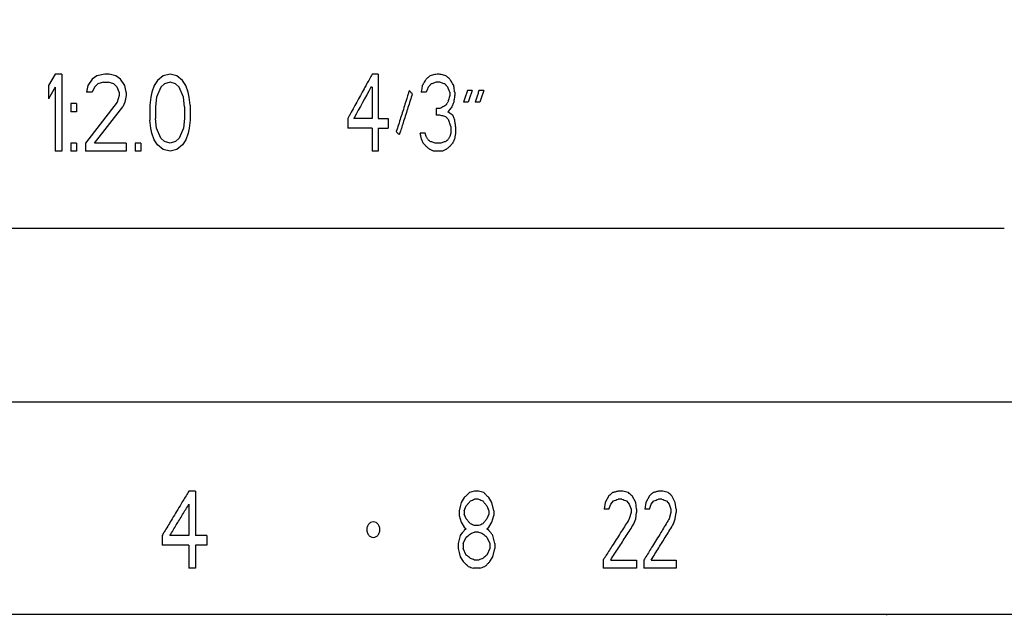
# Model space of a CAD drawing. Header units: millimetres. Extents: x 5506 to 8006, y 2083 to 4083.
# Tile 5 of 22: x 6067 to 6335, y 2650 to 2812. Entities that reach past the tile are written whole.
import ezdxf

# ---------------------------------------------------------------- set-up
doc = ezdxf.new("R2010")
doc.units = ezdxf.units.MM
doc.dimstyles.new('ISO-25', dxfattribs={"dimtxt": 2.5, "dimasz": 40, "dimexe": 30, "dimexo": 0.625, "dimtad": 1, "dimdec": 4, "dimdsep": 46, "dimlunit": 6, "dimtxsty": 'Standard', "dimcen": 2.5, "dimadec": 0, "dimazin": 0, "dimtfac": 1, "dimtdec": 4, "dimtmove": 0, "dimatfit": 3, "dimfxl": 1, "dimtolj": 1, "dimtzin": 0, "dimarcsym": 0})

# ---------------------------------------------------------------- blocks, each defined once
blk = doc.blocks.new('*D68')
at = {"color": 0, "lineweight": -2}
for p, q in [((6403.05, 3348.9), (6505.63, 3348.9)), ((6475.63, 3308.9), (6475.63, 2487.04)), ((6248.7, 2447.04), (6505.63, 2447.04))]:
    blk.add_line(p, q, dxfattribs=at)
at = {"color": 0}
for points in [[(6482.3, 3308.9), (6468.96, 3308.9), (6475.63, 3348.9)], [(6468.96, 2487.04), (6482.3, 2487.04), (6475.63, 2447.04)]]:
    blk.add_solid(points, dxfattribs=at)
at = {"layer": 'Defpoints', "color": 0}
for p in [(6402.43, 3348.9), (6248.08, 2447.04), (6475.63, 2447.04)]:
    blk.add_point(p, dxfattribs=at)
at = {"color": 0, "insert": (6450.01, 2897.97), "char_height": 2.5, "attachment_point": 5, "rotation": 90}
blk.add_mtext('\\A1;{\\H20x;85.9}', dxfattribs=at)

msp = doc.modelspace()

# ---------------------------------------------------------------- linework, layer by layer
for p, q in [((6076.6665, 2796.88055), (6074.829, 2793.75289)), ((6078.504, 2796.88055), (6076.6665, 2796.88055)), ((6078.504, 2796.88055), (6078.504, 2775.88055)), ((6086.77275, 2795.54012), (6085.54775, 2793.75289)), ((6087.99775, 2796.43374), (6086.77275, 2795.54012)), ((6090.1415, 2796.88055), (6087.99775, 2796.43374)), ((6089.83525, 2794.64651), (6088.304, 2794.1997)), ((6089.83525, 2794.64651), (6091.06025, 2794.64651)), ((6091.3665, 2796.88055), (6090.1415, 2796.88055)), ((6092.5915, 2794.1997), (6091.06025, 2794.64651)), ((6093.204, 2796.43374), (6091.3665, 2796.88055)), ((6094.429, 2795.54012), (6093.204, 2796.43374)), ((6095.654, 2793.75289), (6094.429, 2795.54012)), ((6104.53525, 2795.09332), (6103.6165, 2793.75289)), ((6106.0665, 2796.43374), (6104.53525, 2795.09332)), ((6107.904, 2796.88055), (6106.0665, 2796.43374)), ((6107.904, 2794.64651), (6106.37275, 2794.1997)), ((6109.7415, 2796.43374), (6107.904, 2796.88055)), ((6109.43525, 2794.1997), (6107.904, 2794.64651)), ((6111.27275, 2795.09332), (6109.7415, 2796.43374)), ((6112.1915, 2793.75289), (6111.27275, 2795.09332)), ((6164.49946, 2796.88055), (6162.85033, 2796.88055)), ((6164.49946, 2796.88055), (6164.49946, 2784.81672)), ((6181.29567, 2794.64651), (6180.22551, 2794.64651)), ((6181.0283, 2796.88055), (6180.49322, 2796.88055)), ((6074.829, 2793.75289), (6074.829, 2790.17842)), ((6076.6665, 2793.30608), (6074.829, 2790.17842)), ((6076.6665, 2793.30608), (6076.6665, 2775.88055)), ((6085.54775, 2793.75289), (6085.2415, 2791.96566)), ((6086.77275, 2791.96566), (6085.2415, 2791.96566)), ((6087.38525, 2793.30608), (6086.77275, 2791.96566)), ((6088.304, 2794.1997), (6087.38525, 2793.30608)), ((6093.51025, 2793.30608), (6092.5915, 2794.1997)), ((6094.12275, 2791.96566), (6093.51025, 2793.30608)), ((6094.12275, 2791.96566), (6094.12275, 2791.07204)), ((6095.96025, 2791.96566), (6095.654, 2793.75289)), ((6095.96025, 2791.96566), (6095.96025, 2791.07204)), ((6103.004, 2791.96566), (6102.69775, 2790.62523)), ((6103.6165, 2793.75289), (6103.004, 2791.96566)), ((6105.454, 2793.30608), (6104.229, 2790.62523)), ((6106.37275, 2794.1997), (6105.454, 2793.30608)), ((6110.354, 2793.30608), (6109.43525, 2794.1997)), ((6111.579, 2790.62523), (6110.354, 2793.30608)), ((6112.804, 2791.96566), (6112.1915, 2793.75289)), ((6113.11025, 2790.62523), (6112.804, 2791.96566)), ((6162.85033, 2793.30608), (6162.53948, 2793.30608)), ((6162.85033, 2793.30608), (6162.85033, 2784.81672)), ((6177.54198, 2791.96566), (6176.19586, 2791.96566)), ((6183.96294, 2791.96566), (6183.96294, 2791.07204)), ((6185.29221, 2791.96566), (6185.29221, 2791.07204)), ((6190.05345, 2792.41246), (6188.73468, 2792.41246)), ((6193.20659, 2792.41246), (6191.89483, 2792.41246)), ((6093.51025, 2789.2848), (6084.93525, 2778.11459)), ((6094.12275, 2791.07204), (6093.51025, 2789.2848)), ((6095.654, 2789.2848), (6095.0415, 2787.94438)), ((6095.96025, 2791.07204), (6095.654, 2789.2848)), ((6102.69775, 2790.62523), (6102.3915, 2788.39119)), ((6104.229, 2790.62523), (6103.92275, 2787.94438)), ((6111.88525, 2787.94438), (6111.579, 2790.62523)), ((6113.4165, 2788.39119), (6113.11025, 2790.62523)), ((6188.99866, 2789.2848), (6187.67755, 2789.2848)), ((6192.15741, 2789.2848), (6190.84332, 2789.2848)), ((6080.954, 2788.838), (6080.954, 2786.60395)), ((6082.48525, 2788.838), (6080.954, 2788.838)), ((6082.48525, 2786.60395), (6080.954, 2786.60395)), ((6082.48525, 2788.838), (6082.48525, 2786.60395)), ((6087.38525, 2778.11459), (6095.0415, 2787.94438)), ((6102.3915, 2788.39119), (6102.3915, 2784.36991)), ((6103.92275, 2787.94438), (6103.92275, 2784.81672)), ((6111.88525, 2787.94438), (6111.88525, 2784.81672)), ((6113.4165, 2788.39119), (6113.4165, 2784.36991)), ((6181.29567, 2787.49757), (6180.22551, 2787.49757)), ((6180.22551, 2787.49757), (6180.22551, 2785.71034)), ((6102.69775, 2782.13587), (6102.3915, 2784.36991)), ((6104.229, 2782.13587), (6103.92275, 2784.81672)), ((6111.88525, 2784.81672), (6111.579, 2782.13587)), ((6113.4165, 2784.36991), (6113.11025, 2782.13587)), ((6156.21182, 2784.81672), (6156.21182, 2782.13587)), ((6162.85033, 2784.81672), (6157.86435, 2784.81672)), ((6167.23871, 2784.81672), (6167.23871, 2782.13587)), ((6181.29567, 2785.71034), (6180.22551, 2785.71034)), ((6103.004, 2780.79544), (6102.69775, 2782.13587)), ((6105.454, 2779.45502), (6104.229, 2782.13587)), ((6111.579, 2782.13587), (6110.354, 2779.45502)), ((6113.11025, 2782.13587), (6112.804, 2780.79544)), ((6162.85033, 2782.13587), (6156.21182, 2782.13587)), ((6162.85033, 2782.13587), (6162.85033, 2775.88055)), ((6164.49946, 2782.13587), (6164.49946, 2775.88055)), ((6184.22902, 2782.58268), (6184.22902, 2780.79544)), ((6185.55771, 2782.58268), (6185.55771, 2780.79544)), ((6103.6165, 2779.00821), (6103.004, 2780.79544)), ((6104.53525, 2777.66778), (6103.6165, 2779.00821)), ((6106.37275, 2778.5614), (6105.454, 2779.45502)), ((6107.904, 2778.11459), (6106.37275, 2778.5614)), ((6109.43525, 2778.5614), (6107.904, 2778.11459)), ((6110.354, 2779.45502), (6109.43525, 2778.5614)), ((6112.1915, 2779.00821), (6111.27275, 2777.66778)), ((6112.804, 2780.79544), (6112.1915, 2779.00821)), ((6177.27299, 2780.79544), (6175.92629, 2780.79544)), ((6177.54198, 2779.90183), (6177.27299, 2780.79544)), ((6184.22902, 2780.79544), (6183.96294, 2779.90183)), ((6078.504, 2775.88055), (6076.6665, 2775.88055)), ((6080.954, 2778.11459), (6080.954, 2775.88055)), ((6082.48525, 2778.11459), (6080.954, 2778.11459)), ((6082.48525, 2775.88055), (6080.954, 2775.88055)), ((6082.48525, 2778.11459), (6082.48525, 2775.88055)), ((6084.93525, 2778.11459), (6084.93525, 2775.88055)), ((6095.96025, 2775.88055), (6084.93525, 2775.88055)), ((6095.96025, 2778.11459), (6087.38525, 2778.11459)), ((6095.96025, 2778.11459), (6095.96025, 2775.88055)), ((6098.41025, 2778.11459), (6098.41025, 2775.88055)), ((6099.9415, 2778.11459), (6098.41025, 2778.11459)), ((6099.9415, 2775.88055), (6098.41025, 2775.88055)), ((6099.9415, 2778.11459), (6099.9415, 2775.88055)), ((6106.0665, 2776.32736), (6104.53525, 2777.66778)), ((6107.904, 2775.88055), (6106.0665, 2776.32736)), ((6109.7415, 2776.32736), (6107.904, 2775.88055)), ((6111.27275, 2777.66778), (6109.7415, 2776.32736)), ((6164.49946, 2775.88055), (6162.85033, 2775.88055)), ((6181.83005, 2775.88055), (6179.68973, 2775.88055)), ((6181.56292, 2778.11459), (6179.95768, 2778.11459)), ((6334.704, 2754.88055), (5846.454, 2754.88055)), ((6342.579, 2707.63055), (5838.579, 2707.63055)), ((6114.85617, 2683.48055), (6113.04171, 2683.48055)), ((6114.85617, 2683.48055), (6114.85617, 2671.41672)), ((6191.80472, 2683.48055), (6190.69099, 2683.48055)), ((6227.18811, 2682.14012), (6226.16565, 2680.35289)), ((6230.99386, 2683.48055), (6229.98343, 2683.48055)), ((6234.50452, 2680.35289), (6233.50561, 2682.14012)), ((6238.22045, 2682.14012), (6237.2342, 2680.35289)), ((6241.88812, 2683.48055), (6240.91486, 2683.48055)), ((6245.26668, 2680.35289), (6244.30583, 2682.14012)), ((6113.04171, 2679.90608), (6113.04171, 2671.41672)), ((6187.05545, 2680.35289), (6186.7748, 2679.23587)), ((6187.89656, 2681.69332), (6187.05545, 2680.35289)), ((6187.89656, 2678.11885), (6188.45659, 2679.45927)), ((6191.80472, 2681.24651), (6190.69099, 2681.24651)), ((6194.02509, 2679.45927), (6194.57868, 2678.11885)), ((6195.40795, 2680.35289), (6194.57868, 2681.69332)), ((6195.96003, 2678.11885), (6195.40795, 2680.35289)), ((6226.16565, 2680.35289), (6225.90954, 2678.56566)), ((6227.18811, 2678.56566), (6227.69815, 2679.90608)), ((6227.69815, 2679.90608), (6228.46172, 2680.7997)), ((6230.74156, 2681.24651), (6229.73032, 2681.24651)), ((6232.00103, 2680.7997), (6232.75425, 2679.90608)), ((6232.75425, 2679.90608), (6233.25537, 2678.56566)), ((6234.75373, 2678.56566), (6234.50452, 2680.35289)), ((6237.2342, 2680.35289), (6236.98711, 2678.56566)), ((6238.22045, 2678.56566), (6238.71228, 2679.90608)), ((6238.71228, 2679.90608), (6239.44842, 2680.7997)), ((6241.64513, 2681.24651), (6240.671, 2681.24651)), ((6242.85786, 2680.7997), (6243.58285, 2679.90608)), ((6243.58285, 2679.90608), (6244.06506, 2678.56566)), ((6245.50634, 2678.56566), (6245.26668, 2680.35289)), ((6186.7748, 2679.23587), (6186.49401, 2678.11885)), ((6186.49401, 2678.11885), (6186.49401, 2676.77842)), ((6186.49401, 2676.77842), (6187.05545, 2674.99119)), ((6187.89656, 2678.11885), (6187.89656, 2677.22523)), ((6188.45659, 2675.8848), (6187.89656, 2677.22523)), ((6194.57868, 2677.22523), (6194.02509, 2675.8848)), ((6194.57868, 2678.11885), (6194.57868, 2677.22523)), ((6195.40795, 2674.99119), (6195.96003, 2676.77842)), ((6195.96003, 2678.11885), (6195.96003, 2676.77842)), ((6227.18811, 2678.56566), (6225.90954, 2678.56566)), ((6233.25537, 2677.67204), (6232.75425, 2675.8848)), ((6233.25537, 2678.56566), (6233.25537, 2677.67204)), ((6234.50452, 2675.8848), (6234.75373, 2677.67204)), ((6234.75373, 2678.56566), (6234.75373, 2677.67204)), ((6238.22045, 2678.56566), (6236.98711, 2678.56566)), ((6244.06506, 2677.67204), (6243.58285, 2675.8848)), ((6244.06506, 2678.56566), (6244.06506, 2677.67204)), ((6245.26668, 2675.8848), (6245.50634, 2677.67204)), ((6245.50634, 2678.56566), (6245.50634, 2677.67204)), ((6187.05545, 2674.99119), (6187.89656, 2673.65076)), ((6191.80472, 2674.09757), (6190.69099, 2674.09757)), ((6194.57868, 2673.65076), (6195.40795, 2674.99119)), ((6234.00548, 2674.54438), (6234.50452, 2675.8848)), ((6244.7867, 2674.54438), (6245.26668, 2675.8848)), ((6105.77309, 2671.41672), (6105.77309, 2668.73587)), ((6113.04171, 2671.41672), (6107.89469, 2671.41672)), ((6117.87739, 2671.41672), (6114.85617, 2671.41672)), ((6117.87739, 2671.41672), (6117.87739, 2668.73587)), ((6186.7748, 2671.41672), (6186.21308, 2669.18268)), ((6187.89656, 2673.65076), (6188.45659, 2673.20395)), ((6188.45659, 2673.20395), (6187.89656, 2672.75714)), ((6191.80472, 2672.31034), (6190.69099, 2672.31034)), ((6194.02509, 2673.20395), (6194.57868, 2673.65076)), ((6194.57868, 2672.75714), (6194.02509, 2673.20395)), ((6195.96003, 2670.2997), (6195.68406, 2671.41672)), ((6113.04171, 2668.73587), (6105.77309, 2668.73587)), ((6113.04171, 2668.73587), (6113.04171, 2662.48055)), ((6114.85617, 2668.73587), (6114.85617, 2662.48055)), ((6117.87739, 2668.73587), (6114.85617, 2668.73587)), ((6186.21308, 2669.18268), (6186.21308, 2667.84225)), ((6187.61633, 2669.18268), (6188.45659, 2670.96991)), ((6187.61633, 2669.18268), (6187.61633, 2667.84225)), ((6194.02509, 2670.96991), (6194.85526, 2669.18268)), ((6194.85526, 2669.18268), (6194.85526, 2667.84225)), ((6196.23584, 2669.18268), (6195.96003, 2670.2997)), ((6196.23584, 2669.18268), (6196.23584, 2667.84225)), ((6186.21308, 2667.84225), (6186.49401, 2666.72523)), ((6186.49401, 2666.72523), (6186.7748, 2665.60821)), ((6188.45659, 2666.05502), (6187.61633, 2667.84225)), ((6194.85526, 2667.84225), (6194.02509, 2666.05502)), ((6195.68406, 2665.60821), (6196.23584, 2667.84225)), ((6186.7748, 2665.60821), (6187.61633, 2664.26778)), ((6191.80472, 2664.71459), (6190.69099, 2664.71459)), ((6194.85526, 2664.26778), (6195.68406, 2665.60821)), ((6225.65323, 2664.71459), (6225.65323, 2662.48055)), ((6234.75373, 2664.71459), (6234.75373, 2662.48055)), ((6236.7398, 2664.71459), (6236.7398, 2662.48055)), ((6245.50634, 2664.71459), (6245.50634, 2662.48055)), ((6114.85617, 2662.48055), (6113.04171, 2662.48055)), ((6192.08278, 2662.48055), (6190.4122, 2662.48055)), ((6234.75373, 2662.48055), (6225.65323, 2662.48055)), ((6245.50634, 2662.48055), (6236.7398, 2662.48055)), ((6339.429, 2649.88055), (5841.729, 2649.88055)), ((6302.679, 2649.88055), (6302.679, 2649.67055))]:
    msp.add_line(p, q)
at = {"color": 0}
for p, q in [((6164.49946, 2784.81672), (6167.23871, 2784.81672)), ((6164.49946, 2782.13587), (6167.23871, 2782.13587)), ((6227.69815, 2664.71459), (6234.75373, 2664.71459)), ((6238.71228, 2664.71459), (6245.50634, 2664.71459))]:
    msp.add_line(p, q, dxfattribs=at)
for points in [[(6162.85033, 2796.88055), (6162.34863, 2795.9642), (6161.84649, 2795.0481), (6161.3439, 2794.13225)], [(6177.18331, 2794.9444), (6177.0637, 2794.7458), (6176.94407, 2794.54722), (6176.82442, 2794.34865)], [(6177.30704, 2795.14986), (6177.2658, 2795.08137), (6177.22455, 2795.01288), (6177.18331, 2794.9444)], [(6177.54198, 2795.54012), (6177.46367, 2795.41003), (6177.38536, 2795.27994), (6177.30704, 2795.14986)], [(6177.67769, 2795.65287), (6177.63245, 2795.61529), (6177.58722, 2795.5777), (6177.54198, 2795.54012)], [(6177.90046, 2795.83801), (6177.82621, 2795.77629), (6177.75195, 2795.71458), (6177.67769, 2795.65287)], [(6178.25873, 2796.13588), (6178.13932, 2796.03657), (6178.0199, 2795.93728), (6177.90046, 2795.83801)], [(6178.61678, 2796.43374), (6178.49745, 2796.33444), (6178.3781, 2796.23515), (6178.25873, 2796.13588)], [(6179.24294, 2796.58269), (6179.03423, 2796.53301), (6178.82551, 2796.48337), (6178.61678, 2796.43374)], [(6179.86842, 2796.73162), (6179.65993, 2796.68195), (6179.45144, 2796.63231), (6179.24294, 2796.58269)], [(6179.77908, 2794.49758), (6179.63017, 2794.44792), (6179.48124, 2794.39827), (6179.33231, 2794.34864)], [(6180.22551, 2794.64651), (6180.07671, 2794.59685), (6179.9279, 2794.54721), (6179.77908, 2794.49758)], [(6180.49322, 2796.88055), (6180.28496, 2796.83088), (6180.07669, 2796.78124), (6179.86842, 2796.73162)], [(6181.74105, 2794.49756), (6181.5926, 2794.54722), (6181.44414, 2794.59687), (6181.29567, 2794.64651)], [(6182.18608, 2794.34862), (6182.03775, 2794.39828), (6181.8894, 2794.44793), (6181.74105, 2794.49756)], [(6183.84128, 2795.64223), (6183.76352, 2795.70749), (6183.68577, 2795.77273), (6183.608, 2795.83797)], [(6183.96294, 2795.54012), (6183.92238, 2795.57416), (6183.88183, 2795.6082), (6183.84128, 2795.64223)], [(6184.20347, 2795.13623), (6184.12331, 2795.27087), (6184.04313, 2795.4055), (6183.96294, 2795.54012)], [(6184.31773, 2794.94432), (6184.27964, 2795.00829), (6184.24156, 2795.07226), (6184.20347, 2795.13623)], [(6184.67228, 2794.34858), (6184.55412, 2794.54717), (6184.43593, 2794.74575), (6184.31773, 2794.94432)], [(6160.6432, 2792.85607), (6159.32064, 2790.44859), (6157.995, 2788.04279), (6156.66628, 2785.6387)], [(6162.53948, 2793.30608), (6161.00793, 2790.51498), (6159.47219, 2787.72617), (6157.93229, 2784.93966)], [(6161.27199, 2794.00121), (6161.06247, 2793.61945), (6160.85287, 2793.23774), (6160.6432, 2792.85607)], [(6161.3439, 2794.13225), (6161.31993, 2794.08857), (6161.29596, 2794.04489), (6161.27199, 2794.00121)], [(6172.77056, 2791.83284), (6172.75977, 2791.79861), (6172.74897, 2791.76438), (6172.73818, 2791.73015)], [(6172.92128, 2792.31077), (6172.87104, 2792.15146), (6172.82081, 2791.99215), (6172.77056, 2791.83284)], [(6172.95334, 2792.41246), (6172.94265, 2792.37857), (6172.93196, 2792.34467), (6172.92128, 2792.31077)], [(6176.21747, 2792.10896), (6176.21027, 2792.06119), (6176.20306, 2792.01342), (6176.19586, 2791.96566)], [(6176.46531, 2793.75289), (6176.45253, 2793.66809), (6176.43975, 2793.5833), (6176.42697, 2793.4985)], [(6176.5977, 2793.97248), (6176.55357, 2793.89928), (6176.50945, 2793.82608), (6176.46531, 2793.75289)], [(6176.69799, 2794.13887), (6176.66456, 2794.08341), (6176.63113, 2794.02794), (6176.5977, 2793.97248)], [(6176.82442, 2794.34865), (6176.78228, 2794.27872), (6176.74014, 2794.2088), (6176.69799, 2794.13887)], [(6177.72124, 2792.41247), (6177.6615, 2792.26353), (6177.60174, 2792.11459), (6177.54198, 2791.96566)], [(6178.34826, 2793.60396), (6178.25872, 2793.50466), (6178.16917, 2793.40537), (6178.07961, 2793.30608)], [(6178.61679, 2793.90183), (6178.52729, 2793.80253), (6178.43778, 2793.70324), (6178.34826, 2793.60396)], [(6178.88519, 2794.1997), (6178.79574, 2794.1004), (6178.70627, 2794.00111), (6178.61679, 2793.90183)], [(6179.33231, 2794.34864), (6179.18328, 2794.29898), (6179.03424, 2794.24933), (6178.88519, 2794.1997)], [(6182.63075, 2794.1997), (6182.48254, 2794.24936), (6182.33431, 2794.299), (6182.18608, 2794.34862)], [(6182.89744, 2793.90181), (6182.80855, 2794.00111), (6182.71966, 2794.10041), (6182.63075, 2794.1997)], [(6183.16399, 2793.60394), (6183.07515, 2793.70324), (6182.9863, 2793.80253), (6182.89744, 2793.90181)], [(6183.43041, 2793.30608), (6183.34162, 2793.40538), (6183.25281, 2793.50466), (6183.16399, 2793.60394)], [(6183.49477, 2793.14415), (6183.47332, 2793.19813), (6183.45186, 2793.25211), (6183.43041, 2793.30608)], [(6183.60798, 2792.85925), (6183.57025, 2792.95422), (6183.53251, 2793.04919), (6183.49477, 2793.14415)], [(6183.78549, 2792.41244), (6183.72633, 2792.56138), (6183.66716, 2792.71032), (6183.60798, 2792.85925)], [(6183.96294, 2791.96566), (6183.90379, 2792.11459), (6183.84464, 2792.26352), (6183.78549, 2792.41244)], [(6185.02658, 2793.75289), (6184.90851, 2793.95147), (6184.7904, 2794.15003), (6184.67228, 2794.34858)], [(6185.05706, 2793.54784), (6185.0469, 2793.61619), (6185.03674, 2793.68454), (6185.02658, 2793.75289)], [(6185.29221, 2791.96566), (6185.28263, 2792.03009), (6185.27306, 2792.09452), (6185.26349, 2792.15895)], [(6188.73468, 2792.41246), (6188.61734, 2792.06499), (6188.49996, 2791.71752), (6188.38256, 2791.37006)], [(6190.05345, 2792.41246), (6189.93637, 2792.06499), (6189.81926, 2791.71753), (6189.70212, 2791.37007)], [(6191.89483, 2792.41246), (6191.77811, 2792.065), (6191.66137, 2791.71754), (6191.54459, 2791.37009)], [(6193.20659, 2792.41246), (6193.09013, 2792.065), (6192.97365, 2791.71755), (6192.85714, 2791.37011)], [(6183.43041, 2789.2848), (6183.37122, 2789.18551), (6183.31202, 2789.08623), (6183.25281, 2788.98694)], [(6183.5275, 2789.61053), (6183.49514, 2789.50195), (6183.46278, 2789.39338), (6183.43041, 2789.2848)], [(6183.56064, 2789.72172), (6183.54959, 2789.68466), (6183.53855, 2789.64759), (6183.5275, 2789.61053)], [(6183.60798, 2789.88058), (6183.5922, 2789.82763), (6183.57642, 2789.77467), (6183.56064, 2789.72172)], [(6183.78549, 2790.47632), (6183.72633, 2790.27774), (6183.66716, 2790.07916), (6183.60798, 2789.88058)], [(6183.96294, 2791.07204), (6183.90379, 2790.87346), (6183.84464, 2790.67489), (6183.78549, 2790.47632)], [(6185.29221, 2791.07204), (6185.28263, 2791.00761), (6185.27306, 2790.94318), (6185.26349, 2790.87875)], [(6188.03019, 2790.3275), (6187.91267, 2789.97993), (6187.79513, 2789.63236), (6187.67755, 2789.2848)], [(6188.38256, 2791.37006), (6188.26513, 2791.02253), (6188.14768, 2790.67501), (6188.03019, 2790.3275)], [(6189.35052, 2790.32752), (6189.23327, 2789.97994), (6189.11598, 2789.63237), (6188.99866, 2789.2848)], [(6189.70212, 2791.37007), (6189.58495, 2791.02254), (6189.46775, 2790.67503), (6189.35052, 2790.32752)], [(6191.19409, 2790.32754), (6191.0772, 2789.97995), (6190.96027, 2789.63237), (6190.84332, 2789.2848)], [(6191.54459, 2791.37009), (6191.42779, 2791.02256), (6191.31096, 2790.67505), (6191.19409, 2790.32754)], [(6192.50741, 2790.32755), (6192.39078, 2789.97996), (6192.27411, 2789.63238), (6192.15741, 2789.2848)], [(6192.85714, 2791.37011), (6192.74059, 2791.02258), (6192.62402, 2790.67506), (6192.50741, 2790.32755)], [(6181.83011, 2787.79547), (6181.65198, 2787.69614), (6181.47383, 2787.59684), (6181.29567, 2787.49757)], [(6182.36403, 2788.09335), (6182.18607, 2787.99402), (6182.0081, 2787.89473), (6181.83011, 2787.79547)], [(6182.89743, 2788.39119), (6182.71964, 2788.29187), (6182.54185, 2788.19259), (6182.36403, 2788.09335)], [(6183.01417, 2788.58686), (6182.97526, 2788.52163), (6182.93634, 2788.45641), (6182.89743, 2788.39119)], [(6183.07515, 2788.68907), (6183.05482, 2788.655), (6183.0345, 2788.62093), (6183.01417, 2788.58686)], [(6183.25281, 2788.98694), (6183.19359, 2788.88765), (6183.13437, 2788.78836), (6183.07515, 2788.68907)], [(6183.78551, 2787.0508), (6183.66717, 2786.90184), (6183.5488, 2786.75289), (6183.43041, 2786.60395)], [(6183.68323, 2786.4343), (6183.59896, 2786.49086), (6183.51469, 2786.54741), (6183.43041, 2786.60395)], [(6184.14037, 2787.49761), (6184.02211, 2787.34866), (6183.90382, 2787.19972), (6183.78551, 2787.0508)], [(6184.49499, 2787.94438), (6184.37681, 2787.79544), (6184.2586, 2787.64652), (6184.14037, 2787.49761)], [(6184.67225, 2788.39121), (6184.61317, 2788.24226), (6184.55409, 2788.09332), (6184.49499, 2787.94438)], [(6156.59832, 2785.51575), (6156.46952, 2785.28272), (6156.34068, 2785.04971), (6156.21182, 2784.81672)], [(6156.66628, 2785.6387), (6156.64363, 2785.59772), (6156.62098, 2785.55673), (6156.59832, 2785.51575)], [(6157.93229, 2784.93966), (6157.90965, 2784.89868), (6157.887, 2784.8577), (6157.86435, 2784.81672)], [(6181.8301, 2785.56139), (6181.65196, 2785.61106), (6181.47382, 2785.66071), (6181.29567, 2785.71034)], [(6182.36402, 2785.41245), (6182.18605, 2785.46212), (6182.00808, 2785.51176), (6181.8301, 2785.56139)], [(6182.89743, 2785.26353), (6182.71963, 2785.31319), (6182.54183, 2785.36283), (6182.36402, 2785.41245)], [(6183.16399, 2784.96564), (6183.07515, 2785.06494), (6182.98629, 2785.16424), (6182.89743, 2785.26353)], [(6183.43043, 2784.66777), (6183.34163, 2784.76707), (6183.25282, 2784.86636), (6183.16399, 2784.96564)], [(6183.69673, 2784.36991), (6183.60798, 2784.46921), (6183.51921, 2784.56849), (6183.43043, 2784.66777)], [(6183.79359, 2784.04481), (6183.76131, 2784.15318), (6183.72902, 2784.26155), (6183.69673, 2784.36991)], [(6183.8268, 2783.93334), (6183.81573, 2783.9705), (6183.80466, 2784.00766), (6183.79359, 2784.04481)], [(6183.87422, 2783.77414), (6183.85842, 2783.82721), (6183.84261, 2783.88028), (6183.8268, 2783.93334)], [(6184.05165, 2783.17839), (6183.99252, 2783.37698), (6183.93337, 2783.57556), (6183.87422, 2783.77414)], [(6184.64849, 2785.78588), (6184.53825, 2785.85999), (6184.428, 2785.93409), (6184.31774, 2786.00817)], [(6184.76085, 2785.71034), (6184.7234, 2785.73552), (6184.68595, 2785.7607), (6184.64849, 2785.78588)], [(6184.93803, 2785.2635), (6184.87898, 2785.41245), (6184.81991, 2785.5614), (6184.76085, 2785.71034)], [(6169.6941, 2780.94439), (6169.60333, 2781.04368), (6169.51254, 2781.14297), (6169.42175, 2781.24225)], [(6184.22902, 2782.58268), (6184.16991, 2782.78125), (6184.11078, 2782.97982), (6184.05165, 2783.17839)], [(6185.55771, 2782.58268), (6185.54815, 2782.64705), (6185.53859, 2782.71143), (6185.52903, 2782.7758)], [(6170.42128, 2780.92606), (6170.36035, 2780.73358), (6170.29942, 2780.54111), (6170.23847, 2780.34863)], [(6175.96415, 2780.60721), (6175.95153, 2780.66996), (6175.93891, 2780.7327), (6175.92629, 2780.79544)], [(6176.19586, 2779.45502), (6176.17967, 2779.53553), (6176.16348, 2779.61605), (6176.14729, 2779.69656)], [(6176.37551, 2779.0082), (6176.31563, 2779.15714), (6176.25575, 2779.30608), (6176.19586, 2779.45502)], [(6176.55511, 2778.56139), (6176.49525, 2778.71033), (6176.43539, 2778.85927), (6176.37551, 2779.0082)], [(6176.73465, 2778.11459), (6176.67481, 2778.26353), (6176.61497, 2778.41246), (6176.55511, 2778.56139)], [(6177.72124, 2779.60395), (6177.66149, 2779.70324), (6177.60174, 2779.80254), (6177.54198, 2779.90183)], [(6178.25872, 2778.85927), (6178.19902, 2778.90892), (6178.13932, 2778.95857), (6178.07961, 2779.00821)], [(6178.43778, 2778.71033), (6178.3781, 2778.75998), (6178.31841, 2778.80963), (6178.25872, 2778.85927)], [(6178.61678, 2778.5614), (6178.55712, 2778.61105), (6178.49745, 2778.66069), (6178.43778, 2778.71033)], [(6179.06409, 2778.41246), (6178.915, 2778.46212), (6178.76589, 2778.51177), (6178.61678, 2778.5614)], [(6182.45295, 2778.41248), (6182.30467, 2778.36281), (6182.1564, 2778.31317), (6182.00811, 2778.26354)], [(6182.89743, 2778.5614), (6182.74927, 2778.51174), (6182.60111, 2778.4621), (6182.45295, 2778.41248)], [(6183.07515, 2778.71034), (6183.01591, 2778.66069), (6182.95667, 2778.61104), (6182.89743, 2778.5614)], [(6183.25281, 2778.85928), (6183.19359, 2778.80963), (6183.13437, 2778.75998), (6183.07515, 2778.71034)], [(6183.43041, 2779.00821), (6183.37121, 2778.95856), (6183.31201, 2778.90892), (6183.25281, 2778.85928)], [(6183.60798, 2779.30609), (6183.5488, 2779.2068), (6183.48961, 2779.1075), (6183.43041, 2779.00821)], [(6183.78549, 2779.60397), (6183.72632, 2779.50467), (6183.66715, 2779.40538), (6183.60798, 2779.30609)], [(6183.96294, 2779.90183), (6183.90379, 2779.80254), (6183.84464, 2779.70325), (6183.78549, 2779.60397)], [(6184.88628, 2778.43092), (6184.84447, 2778.32547), (6184.80266, 2778.22003), (6184.76085, 2778.11459)], [(6184.93803, 2778.56142), (6184.92078, 2778.51792), (6184.90353, 2778.47442), (6184.88628, 2778.43092)], [(6185.11515, 2779.00823), (6185.05612, 2778.85929), (6184.99708, 2778.71036), (6184.93803, 2778.56142)], [(6185.29221, 2779.45502), (6185.23319, 2779.30609), (6185.17418, 2779.15716), (6185.11515, 2779.00823)], [(6185.32719, 2779.6316), (6185.31553, 2779.57274), (6185.30387, 2779.51388), (6185.29221, 2779.45502)], [(6185.55771, 2780.79544), (6185.54099, 2780.71103), (6185.52428, 2780.62661), (6185.50756, 2780.5422)], [(6176.89484, 2777.93738), (6176.84145, 2777.99645), (6176.78805, 2778.05552), (6176.73465, 2778.11459)], [(6177.00388, 2777.81671), (6176.96754, 2777.85694), (6176.93119, 2777.89716), (6176.89484, 2777.93738)], [(6177.27299, 2777.51884), (6177.1833, 2777.61814), (6177.0936, 2777.71743), (6177.00388, 2777.81671)], [(6177.54198, 2777.22097), (6177.45233, 2777.32027), (6177.36266, 2777.41956), (6177.27299, 2777.51884)], [(6177.90046, 2776.92309), (6177.78098, 2777.0224), (6177.66149, 2777.1217), (6177.54198, 2777.22097)], [(6178.25873, 2776.62522), (6178.13932, 2776.72453), (6178.0199, 2776.82382), (6177.90046, 2776.92309)], [(6178.53056, 2776.3991), (6178.43996, 2776.47448), (6178.34935, 2776.54986), (6178.25873, 2776.62522)], [(6178.61678, 2776.32736), (6178.58804, 2776.35127), (6178.5593, 2776.37519), (6178.53056, 2776.3991)], [(6182.00811, 2778.26354), (6181.85972, 2778.21387), (6181.71132, 2778.16422), (6181.56292, 2778.11459)], [(6182.99348, 2776.40786), (6182.96147, 2776.38102), (6182.92945, 2776.35419), (6182.89743, 2776.32736)], [(6183.25283, 2776.62525), (6183.16639, 2776.55278), (6183.07994, 2776.48031), (6182.99348, 2776.40786)], [(6183.608, 2776.92313), (6183.48962, 2776.82382), (6183.37123, 2776.72453), (6183.25283, 2776.62525)], [(6183.96294, 2777.22097), (6183.84464, 2777.12167), (6183.72633, 2777.02239), (6183.608, 2776.92313)], [(6184.15602, 2777.43711), (6184.09166, 2777.36506), (6184.0273, 2777.29301), (6183.96294, 2777.22097)], [(6184.22904, 2777.51887), (6184.2047, 2777.49161), (6184.18036, 2777.46436), (6184.15602, 2777.43711)], [(6113.04171, 2683.48055), (6112.51536, 2682.60596), (6111.98891, 2681.73143), (6111.46235, 2680.85696)], [(6188.59651, 2682.36353), (6188.36326, 2682.14005), (6188.12994, 2681.91665), (6187.89656, 2681.69332)], [(6189.02124, 2682.77064), (6188.87969, 2682.63491), (6188.73811, 2682.4992), (6188.59651, 2682.36353)], [(6189.12988, 2682.87481), (6189.09367, 2682.84009), (6189.05746, 2682.80536), (6189.02124, 2682.77064)], [(6189.29557, 2683.03374), (6189.24034, 2682.98076), (6189.18511, 2682.92779), (6189.12988, 2682.87481)], [(6193.36906, 2682.86411), (6193.31057, 2682.92066), (6193.25207, 2682.9772), (6193.19356, 2683.03374)], [(6193.88659, 2682.36353), (6193.71413, 2682.53043), (6193.54162, 2682.69729), (6193.36906, 2682.86411)], [(6194.57868, 2681.69332), (6194.34806, 2681.9168), (6194.11737, 2682.1402), (6193.88659, 2682.36353)], [(6227.69815, 2682.58693), (6227.52819, 2682.43793), (6227.35818, 2682.28899), (6227.18811, 2682.14012)], [(6228.01818, 2682.86764), (6227.91153, 2682.77405), (6227.80485, 2682.68048), (6227.69815, 2682.58693)], [(6228.20739, 2683.03374), (6228.14433, 2682.97837), (6228.08126, 2682.923), (6228.01818, 2682.86764)], [(6233.00491, 2682.58693), (6232.8378, 2682.73594), (6232.67062, 2682.88487), (6232.50338, 2683.03374)], [(6233.33395, 2682.29339), (6233.2243, 2682.39127), (6233.11462, 2682.48912), (6233.00491, 2682.58693)], [(6233.50561, 2682.14012), (6233.4484, 2682.19122), (6233.39118, 2682.24231), (6233.33395, 2682.29339)], [(6238.71228, 2682.58693), (6238.5484, 2682.43792), (6238.38446, 2682.28899), (6238.22045, 2682.14012)], [(6238.94555, 2682.79912), (6238.86781, 2682.72837), (6238.79005, 2682.65764), (6238.71228, 2682.58693)], [(6239.11647, 2682.9547), (6239.0595, 2682.90283), (6239.00253, 2682.85097), (6238.94555, 2682.79912)], [(6239.20326, 2683.03374), (6239.17433, 2683.00739), (6239.1454, 2682.98105), (6239.11647, 2682.9547)], [(6240.06039, 2683.25714), (6239.77471, 2683.18257), (6239.489, 2683.1081), (6239.20326, 2683.03374)], [(6240.91486, 2683.48055), (6240.63006, 2683.40597), (6240.34524, 2683.3315), (6240.06039, 2683.25714)], [(6243.82406, 2682.58693), (6243.66325, 2682.73594), (6243.50236, 2682.88488), (6243.3414, 2683.03374)], [(6244.19576, 2682.24228), (6244.0719, 2682.35721), (6243.948, 2682.47209), (6243.82406, 2682.58693)], [(6244.30583, 2682.14012), (6244.26914, 2682.17418), (6244.23245, 2682.20823), (6244.19576, 2682.24228)], [(6188.45659, 2679.45927), (6188.64313, 2679.68263), (6188.82962, 2679.90603), (6189.01605, 2680.12949)], [(6189.01605, 2680.12949), (6189.2024, 2680.35284), (6189.3887, 2680.57625), (6189.57494, 2680.7997)], [(6192.91609, 2680.7997), (6193.10108, 2680.57634), (6193.28602, 2680.35294), (6193.47089, 2680.12949)], [(6193.47089, 2680.12949), (6193.65568, 2679.90613), (6193.84041, 2679.68273), (6194.02509, 2679.45927)], [(6228.46172, 2680.7997), (6228.67338, 2680.8741), (6228.88502, 2680.94857), (6229.09664, 2681.0231)], [(6229.09664, 2681.0231), (6229.30789, 2681.0975), (6229.51912, 2681.17197), (6229.73032, 2681.24651)], [(6230.74156, 2681.24651), (6230.95171, 2681.17211), (6231.16183, 2681.09764), (6231.37193, 2681.0231)], [(6231.37193, 2681.0231), (6231.58166, 2680.9487), (6231.79136, 2680.87423), (6232.00103, 2680.7997)], [(6239.44842, 2680.7997), (6239.65244, 2680.87409), (6239.85643, 2680.94856), (6240.06039, 2681.0231)], [(6240.06039, 2681.0231), (6240.26395, 2681.0975), (6240.46749, 2681.17197), (6240.671, 2681.24651)], [(6241.64513, 2681.24651), (6241.84751, 2681.17211), (6242.04986, 2681.09765), (6242.25218, 2681.0231)], [(6242.25218, 2681.0231), (6242.4541, 2680.94871), (6242.656, 2680.87424), (6242.85786, 2680.7997)], [(6189.01605, 2675.21459), (6188.82962, 2675.43804), (6188.64313, 2675.66145), (6188.45659, 2675.8848)], [(6189.57494, 2674.54438), (6189.3887, 2674.76783), (6189.2024, 2674.99123), (6189.01605, 2675.21459)], [(6192.3607, 2674.32097), (6192.17539, 2674.24647), (6191.99006, 2674.172), (6191.80472, 2674.09757)], [(6192.91609, 2674.54438), (6192.73098, 2674.46988), (6192.54585, 2674.39541), (6192.3607, 2674.32097)], [(6193.47089, 2675.21459), (6193.28602, 2674.99114), (6193.10108, 2674.76773), (6192.91609, 2674.54438)], [(6194.02509, 2675.8848), (6193.84041, 2675.66135), (6193.65568, 2675.43795), (6193.47089, 2675.21459)], [(6232.50623, 2675.49039), (6232.47794, 2675.44542), (6232.44965, 2675.40046), (6232.42136, 2675.3555)], [(6232.75425, 2675.8848), (6232.6716, 2675.75332), (6232.58893, 2675.62185), (6232.50623, 2675.49039)], [(6243.31332, 2675.43949), (6243.28454, 2675.39196), (6243.25575, 2675.34443), (6243.22696, 2675.2969)], [(6243.58285, 2675.8848), (6243.49304, 2675.73635), (6243.4032, 2675.58791), (6243.31332, 2675.43949)], [(6106.33883, 2672.35481), (6106.15026, 2672.0421), (6105.96168, 2671.72941), (6105.77309, 2671.41672)], [(6161.43925, 2673.43832), (6161.38198, 2673.13615), (6161.38246, 2672.81767), (6161.44064, 2672.51567)], [(6187.164, 2671.88148), (6187.03429, 2671.72654), (6186.90456, 2671.57162), (6186.7748, 2671.41672)], [(6187.248, 2671.98184), (6187.22, 2671.94839), (6187.192, 2671.91493), (6187.164, 2671.88148)], [(6187.33596, 2672.08693), (6187.30664, 2672.0519), (6187.27732, 2672.01687), (6187.248, 2671.98184)], [(6187.89656, 2672.75714), (6187.70975, 2672.53369), (6187.52288, 2672.31029), (6187.33596, 2672.08693)], [(6188.45659, 2670.96991), (6188.64311, 2671.1188), (6188.8296, 2671.26774), (6189.01605, 2671.41672)], [(6189.01605, 2671.41672), (6189.20238, 2671.56561), (6189.38868, 2671.71455), (6189.57494, 2671.86353)], [(6191.80472, 2672.31034), (6191.99006, 2672.2359), (6192.17539, 2672.16143), (6192.3607, 2672.08693)], [(6192.3607, 2672.08693), (6192.54585, 2672.0125), (6192.73098, 2671.93803), (6192.91609, 2671.86353)], [(6192.91609, 2671.86353), (6193.10106, 2671.71464), (6193.286, 2671.5657), (6193.47089, 2671.41672)], [(6193.47089, 2671.41672), (6193.65566, 2671.26783), (6193.84039, 2671.1189), (6194.02509, 2670.96991)], [(6195.13168, 2672.08693), (6194.94741, 2672.31039), (6194.76308, 2672.53379), (6194.57868, 2672.75714)], [(6195.68406, 2671.41672), (6195.5, 2671.64017), (6195.31587, 2671.86358), (6195.13168, 2672.08693)], [(6189.01605, 2665.60821), (6188.8296, 2665.75719), (6188.64311, 2665.90613), (6188.45659, 2666.05502)], [(6194.02509, 2666.05502), (6193.84039, 2665.90603), (6193.65566, 2665.7571), (6193.47089, 2665.60821)], [(6187.61633, 2664.26778), (6187.80836, 2664.08412), (6188.00034, 2663.90041), (6188.19227, 2663.71665)], [(6188.19227, 2663.71665), (6188.23373, 2663.67696), (6188.27518, 2663.63727), (6188.31663, 2663.59757)], [(6188.31663, 2663.59757), (6188.50705, 2663.41522), (6188.69742, 2663.23282), (6188.88775, 2663.05037)], [(6189.57494, 2665.1614), (6189.38868, 2665.31038), (6189.20238, 2665.45932), (6189.01605, 2665.60821)], [(6193.47089, 2665.60821), (6193.286, 2665.45922), (6193.10106, 2665.31029), (6192.91609, 2665.1614)], [(6193.47089, 2662.92736), (6193.70185, 2663.15068), (6193.93273, 2663.37409), (6194.16354, 2663.59757)], [(6194.16354, 2663.59757), (6194.2096, 2663.64216), (6194.25564, 2663.68675), (6194.30169, 2663.73135)], [(6194.30169, 2663.73135), (6194.48626, 2663.91011), (6194.67078, 2664.08892), (6194.85526, 2664.26778)], [(6226.16596, 2665.51296), (6225.99515, 2665.24678), (6225.82424, 2664.98065), (6225.65323, 2664.71459)], [(6226.24912, 2665.64256), (6226.22141, 2665.59936), (6226.19369, 2665.55616), (6226.16596, 2665.51296)], [(6237.20043, 2665.45792), (6237.04698, 2665.21009), (6236.89343, 2664.96231), (6236.7398, 2664.71459)], [(6237.28575, 2665.59574), (6237.25732, 2665.5498), (6237.22888, 2665.50386), (6237.20043, 2665.45792)], [(6188.88775, 2663.05037), (6188.93052, 2663.00937), (6188.97328, 2662.96836), (6189.01605, 2662.92736)]]:
    msp.add_open_spline(points, degree=3)
for points, knots in [([(6182.89743, 2796.43374), (6182.68998, 2796.4834), (6182.27487, 2796.58274), (6181.65183, 2796.73167), (6181.23622, 2796.83092), (6181.0283, 2796.88055)], [0, 0, 0, 0, 0.639913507, 1.280509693, 1.921783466, 1.921783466, 1.921783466, 1.921783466]), ([(6183.608, 2795.83797), (6183.48962, 2795.93728), (6183.25279, 2796.1359), (6183.01591, 2796.33446), (6182.89743, 2796.43374)], [0, 0, 0, 0, 0.4635450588, 0.9272835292, 0.9272835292, 0.9272835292, 0.9272835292]), ([(6173.76554, 2791.51885), (6173.67534, 2791.61815), (6173.49491, 2791.81675), (6173.22418, 2792.11462), (6173.04363, 2792.31318), (6172.95334, 2792.41246)], [0, 0, 0, 0, 0.402445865, 0.804968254, 1.207566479, 1.207566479, 1.207566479, 1.207566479]), ([(6176.42697, 2793.4985), (6176.39485, 2793.28543), (6176.32502, 2792.82224), (6176.25518, 2792.35906), (6176.21747, 2792.10896)], [0, 0, 0, 0, 0.646454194, 1.405252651, 1.405252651, 1.405252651, 1.405252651]), ([(6178.07961, 2793.30608), (6178.0199, 2793.15715), (6177.90046, 2792.85927), (6177.78099, 2792.56141), (6177.72124, 2792.41247)], [0, 0, 0, 0, 0.4813808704, 0.9627899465, 0.9627899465, 0.9627899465, 0.9627899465]), ([(6185.26349, 2792.15895), (6185.2288, 2792.39239), (6185.16, 2792.85535), (6185.09118, 2793.31832), (6185.05706, 2793.54784)], [0, 0, 0, 0, 0.708016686, 1.404147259, 1.404147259, 1.404147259, 1.404147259]), ([(6172.73818, 2791.73015), (6172.41841, 2790.71627), (6171.70662, 2788.46113), (6170.60132, 2784.96511), (6169.81517, 2782.48316), (6169.42175, 2781.24225)], [0, 0, 0, 0, 3.189307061, 7.094421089, 10.99975588, 10.99975588, 10.99975588, 10.99975588]), ([(6173.76554, 2791.51885), (6173.37467, 2790.27753), (6172.59224, 2787.79496), (6171.47734, 2784.26408), (6170.75317, 2781.97455), (6170.42128, 2780.92606)], [0, 0, 0, 0, 3.904190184, 7.808849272, 11.108159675, 11.108159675, 11.108159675, 11.108159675]), ([(6185.02658, 2789.2848), (6184.96755, 2789.13587), (6184.84945, 2788.838), (6184.73132, 2788.54014), (6184.67225, 2788.39121)], [0, 0, 0, 0, 0.480618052, 0.9612806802, 0.9612806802, 0.9612806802, 0.9612806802]), ([(6185.26349, 2790.87875), (6185.2288, 2790.6453), (6185.14984, 2790.11399), (6185.07086, 2789.58268), (6185.02658, 2789.2848)], [0, 0, 0, 0, 0.708016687, 1.611451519, 1.611451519, 1.611451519, 1.611451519]), ([(6184.31774, 2786.00817), (6184.16993, 2786.10749), (6183.95844, 2786.24955), (6183.74691, 2786.39155), (6183.68323, 2786.4343)], [0, 0, 0, 0, 0.5342302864, 0.7643255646, 0.7643255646, 0.7643255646, 0.7643255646]), ([(6185.29221, 2784.36991), (6185.23319, 2784.51884), (6185.11515, 2784.81671), (6184.99708, 2785.11457), (6184.93803, 2785.2635)], [0, 0, 0, 0, 0.4805891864, 0.9612235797, 0.9612235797, 0.9612235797, 0.9612235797]), ([(6185.52903, 2782.7758), (6185.49435, 2783.0093), (6185.41542, 2783.54067), (6185.33647, 2784.07204), (6185.29221, 2784.36991)], [0, 0, 0, 0, 0.708179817, 1.611606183, 1.611606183, 1.611606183, 1.611606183]), ([(6170.23847, 2780.34863), (6170.14777, 2780.44794), (6169.96634, 2780.64654), (6169.78486, 2780.84511), (6169.6941, 2780.94439)], [0, 0, 0, 0, 0.4034707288, 0.8070090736, 0.8070090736, 0.8070090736, 0.8070090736]), ([(6176.14729, 2779.69656), (6176.11856, 2779.83945), (6176.05752, 2780.143), (6175.99646, 2780.44655), (6175.96415, 2780.60721)], [0, 0, 0, 0, 0.4372485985, 0.9288829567, 0.9288829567, 0.9288829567, 0.9288829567]), ([(6178.07961, 2779.00821), (6178.0199, 2779.1075), (6177.90046, 2779.30609), (6177.78099, 2779.50466), (6177.72124, 2779.60395)], [0, 0, 0, 0, 0.3475946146, 0.6952220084, 0.6952220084, 0.6952220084, 0.6952220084]), ([(6179.95768, 2778.11459), (6179.80881, 2778.16425), (6179.51096, 2778.26357), (6179.21309, 2778.36283), (6179.06409, 2778.41246)], [0, 0, 0, 0, 0.4707960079, 0.941922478, 0.941922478, 0.941922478, 0.941922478]), ([(6185.50756, 2780.5422), (6185.48003, 2780.40321), (6185.41992, 2780.09967), (6185.35979, 2779.79614), (6185.32719, 2779.6316)], [0, 0, 0, 0, 0.4250669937, 0.9282869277, 0.9282869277, 0.9282869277, 0.9282869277]), ([(6179.68973, 2775.88055), (6179.57059, 2775.9302), (6179.33224, 2776.02952), (6178.9746, 2776.17845), (6178.73608, 2776.27772), (6178.61678, 2776.32736)], [0, 0, 0, 0, 0.387214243, 0.774635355, 1.162262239, 1.162262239, 1.162262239, 1.162262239]), ([(6182.89743, 2776.32736), (6182.77891, 2776.2777), (6182.5418, 2776.17839), (6182.18601, 2776.02946), (6181.94873, 2775.93019), (6181.83005, 2775.88055)], [0, 0, 0, 0, 0.385489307, 0.771195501, 1.157117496, 1.157117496, 1.157117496, 1.157117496]), ([(6184.76085, 2778.11459), (6184.67225, 2778.0153), (6184.495, 2777.8167), (6184.31771, 2777.61815), (6184.22904, 2777.51887)], [0, 0, 0, 0, 0.3992302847, 0.7985652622, 0.7985652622, 0.7985652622, 0.7985652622]), ([(6190.69099, 2683.48055), (6190.45859, 2683.40604), (6189.99347, 2683.25701), (6189.5283, 2683.10817), (6189.29557, 2683.03374)], [0, 0, 0, 0, 0.732177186, 1.465214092, 1.465214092, 1.465214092, 1.465214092]), ([(6193.19356, 2683.03374), (6192.96226, 2683.10825), (6192.49934, 2683.25728), (6192.03636, 2683.40613), (6191.80472, 2683.48055)], [0, 0, 0, 0, 0.729033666, 1.458948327, 1.458948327, 1.458948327, 1.458948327]), ([(6229.98343, 2683.48055), (6229.68786, 2683.40598), (6229.0959, 2683.25685), (6228.50383, 2683.10811), (6228.20739, 2683.03374)], [0, 0, 0, 0, 0.914494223, 1.831379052, 1.831379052, 1.831379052, 1.831379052]), ([(6232.50338, 2683.03374), (6232.25213, 2683.10829), (6231.74901, 2683.2574), (6231.24578, 2683.40616), (6230.99386, 2683.48055)], [0, 0, 0, 0, 0.786245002, 1.574259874, 1.574259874, 1.574259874, 1.574259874]), ([(6243.3414, 2683.03374), (6243.09955, 2683.1083), (6242.61518, 2683.25742), (6242.13069, 2683.40617), (6241.88812, 2683.48055)], [0, 0, 0, 0, 0.759261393, 1.520422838, 1.520422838, 1.520422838, 1.520422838]), ([(6111.46235, 2680.85696), (6111.1818, 2680.39105), (6110.09388, 2678.58455), (6108.38619, 2675.7504), (6106.95855, 2673.38247), (6106.33883, 2672.35481)], [0, 0, 0, 0, 1.631580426, 6.32639845, 9.92658897, 9.92658897, 9.92658897, 9.92658897]), ([(6107.89469, 2671.41672), (6108.46698, 2672.35992), (6109.6113, 2674.24631), (6111.32701, 2677.07608), (6112.47026, 2678.96274), (6113.04171, 2679.90608)], [0, 0, 0, 0, 3.309740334, 6.619018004, 9.927796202, 9.927796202, 9.927796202, 9.927796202]), ([(6189.57494, 2680.7997), (6189.76106, 2680.87413), (6190.1331, 2681.023), (6190.50509, 2681.17201), (6190.69099, 2681.24651)], [0, 0, 0, 0, 0.601353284, 1.202169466, 1.202169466, 1.202169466, 1.202169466]), ([(6191.80472, 2681.24651), (6191.99006, 2681.17207), (6192.36055, 2681.02321), (6192.73098, 2680.8742), (6192.91609, 2680.7997)], [0, 0, 0, 0, 0.599187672, 1.197826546, 1.197826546, 1.197826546, 1.197826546]), ([(6163.17839, 2675.08055), (6162.91687, 2675.08055), (6162.36493, 2674.92581), (6161.72334, 2674.31679), (6161.49724, 2673.74435), (6161.43925, 2673.43832)], [0, 0, 0, 0, 0.784572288, 1.635171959, 2.569613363, 2.569613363, 2.569613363, 2.569613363]), ([(6163.17839, 2670.88055), (6163.43939, 2670.88055), (6163.9901, 2671.03463), (6164.62855, 2671.64609), (6164.96662, 2672.50954), (6164.9652, 2673.45775), (6164.62593, 2674.3183), (6163.98848, 2674.927), (6163.4391, 2675.08055), (6163.17839, 2675.08055)], [0, 0, 0, 0, 0.783005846, 1.630830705, 2.564094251, 3.486744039, 4.416784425, 5.261617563, 6.043749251, 6.043749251, 6.043749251, 6.043749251]), ([(6190.69099, 2674.09757), (6190.50509, 2674.17207), (6190.1331, 2674.32107), (6189.76106, 2674.46994), (6189.57494, 2674.54438)], [0, 0, 0, 0, 0.600816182, 1.202169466, 1.202169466, 1.202169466, 1.202169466]), ([(6232.42136, 2675.3555), (6231.75075, 2674.28981), (6230.29343, 2671.98151), (6228.23534, 2668.74427), (6226.84647, 2666.57364), (6226.24912, 2665.64256)], [0, 0, 0, 0, 3.777384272, 8.189512, 11.508189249, 11.508189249, 11.508189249, 11.508189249]), ([(6227.69815, 2664.71459), (6228.4053, 2665.80573), (6229.81499, 2667.98799), (6231.91753, 2671.26455), (6233.31111, 2673.45109), (6234.00548, 2674.54438)], [0, 0, 0, 0, 3.900760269, 7.793910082, 11.679385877, 11.679385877, 11.679385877, 11.679385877]), ([(6243.22696, 2675.2969), (6242.59324, 2674.25072), (6241.20173, 2671.96183), (6239.22075, 2668.72843), (6237.87171, 2666.54235), (6237.28575, 2665.59574)], [0, 0, 0, 0, 3.669440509, 8.036035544, 11.375910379, 11.375910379, 11.375910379, 11.375910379]), ([(6238.71228, 2664.71459), (6239.39409, 2665.80567), (6240.75273, 2667.98779), (6242.77763, 2671.26436), (6244.11874, 2673.45103), (6244.7867, 2674.54438)], [0, 0, 0, 0, 3.859766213, 7.711540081, 11.555272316, 11.555272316, 11.555272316, 11.555272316]), ([(6161.44064, 2672.51567), (6161.49935, 2672.21086), (6161.72598, 2671.64104), (6162.36655, 2671.03475), (6162.91716, 2670.88055), (6163.17839, 2670.88055)], [0, 0, 0, 0, 0.931226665, 1.778827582, 2.562522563, 2.562522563, 2.562522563, 2.562522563]), ([(6189.57494, 2671.86353), (6189.76106, 2671.93796), (6190.1331, 2672.08683), (6190.50509, 2672.23584), (6190.69099, 2672.31034)], [0, 0, 0, 0, 0.601353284, 1.202169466, 1.202169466, 1.202169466, 1.202169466]), ([(6190.69099, 2664.71459), (6190.50509, 2664.78909), (6190.1331, 2664.9381), (6189.76106, 2665.08697), (6189.57494, 2665.1614)], [0, 0, 0, 0, 0.600816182, 1.202169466, 1.202169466, 1.202169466, 1.202169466]), ([(6192.91609, 2665.1614), (6192.73098, 2665.0869), (6192.36055, 2664.93789), (6191.99006, 2664.78903), (6191.80472, 2664.71459)], [0, 0, 0, 0, 0.598638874, 1.197826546, 1.197826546, 1.197826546, 1.197826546]), ([(6189.01605, 2662.92736), (6189.24891, 2662.85293), (6189.71432, 2662.70408), (6190.17967, 2662.55506), (6190.4122, 2662.48055)], [0, 0, 0, 0, 0.733379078, 1.465900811, 1.465900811, 1.465900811, 1.465900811]), ([(6192.08278, 2662.48055), (6192.3143, 2662.55497), (6192.77703, 2662.70382), (6193.23971, 2662.85284), (6193.47089, 2662.92736)], [0, 0, 0, 0, 0.729563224, 1.458243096, 1.458243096, 1.458243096, 1.458243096])]:
    msp.add_open_spline(points, degree=3, knots=knots)

# ---------------------------------------------------------------- dimensions: what is measured, and where the dimension line sits
dim = msp.add_linear_dim(base=(6475.63102, 2447.0447), p1=(6402.42624, 3348.89705), p2=(6248.079, 2447.0447), angle=90, text='{\\H20x;85.9}', dimstyle='ISO-25', override={"dimdec": 2, "dimtxsty": 'Standard'}, dxfattribs=at)
dim.commit()
dim.dimension.update_dxf_attribs({"geometry": '*D68', "text_midpoint": (6450.00602, 2897.97087)})

doc.saveas('drawing.dxf')
